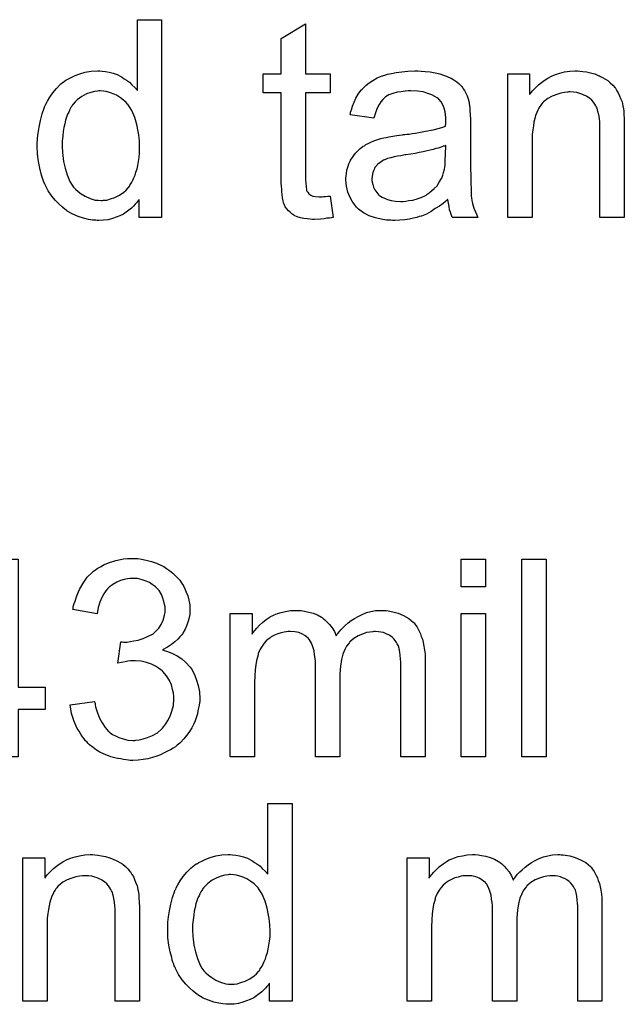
# Model space of a CAD drawing. Extents: x -1.3 to 9.2, y -4.6 to 3.5.
# Tile 125 of 215: x 6.593 to 6.838, y -0.904 to -0.505. Entities that reach past the tile are written whole.
import ezdxf

# ---------------------------------------------------------------- set-up
doc = ezdxf.new("R2010")
doc.units = 0
doc.layers.add('acc-ni-360-23-a_document', color=1, linetype='CONTINUOUS')

msp = doc.modelspace()

# ---------------------------------------------------------------- linework, layer by layer
at = {"layer": 'acc-ni-360-23-a_document', "color": 1}
for points in [[(6.650828, -0.585337), (6.641688, -0.585337), (6.641688, -0.578048), (6.641572, -0.578164), (6.641456, -0.578395), (6.641109, -0.578858), (6.640646, -0.579436), (6.640068, -0.580015), (6.639373, -0.580709), (6.638564, -0.581519), (6.637522, -0.582329), (6.636481, -0.583139), (6.635324, -0.583949), (6.633936, -0.584643), (6.632431, -0.585221), (6.630927, -0.5858), (6.629192, -0.586263), (6.627341, -0.586494), (6.625374, -0.58661), (6.62468, -0.58661), (6.624217, -0.586494), (6.622828, -0.586378), (6.621209, -0.586147), (6.619242, -0.585684), (6.617043, -0.58499), (6.614845, -0.584064), (6.612647, -0.582792), (6.612531, -0.582792), (6.612415, -0.58256), (6.611721, -0.582097), (6.61068, -0.581172), (6.609407, -0.580015), (6.607903, -0.578511), (6.606399, -0.57666), (6.604895, -0.574577), (6.603622, -0.572147), (6.603622, -0.572032), (6.603507, -0.5718), (6.603391, -0.571453), (6.603159, -0.57099), (6.602928, -0.570296), (6.602581, -0.569486), (6.60235, -0.568676), (6.602118, -0.567635), (6.60154, -0.565321), (6.600961, -0.56266), (6.600614, -0.559652), (6.600498, -0.556412), (6.600498, -0.556296), (6.600498, -0.556065), (6.600498, -0.555602), (6.600498, -0.554908), (6.600614, -0.554214), (6.600614, -0.553288), (6.600845, -0.551206), (6.601193, -0.548776), (6.601771, -0.546115), (6.602465, -0.543338), (6.603391, -0.540677), (6.603391, -0.540561), (6.603507, -0.54033), (6.603738, -0.539983), (6.603969, -0.53952), (6.604663, -0.538247), (6.605589, -0.536627), (6.606746, -0.534892), (6.60825, -0.533156), (6.609986, -0.531305), (6.612068, -0.529801), (6.612184, -0.529801), (6.6123, -0.529685), (6.612647, -0.529454), (6.61311, -0.529223), (6.614267, -0.528644), (6.615886, -0.527834), (6.617738, -0.52714), (6.619936, -0.526562), (6.622366, -0.526099), (6.624911, -0.525983), (6.625837, -0.525983), (6.626762, -0.526099), (6.628035, -0.526214), (6.629539, -0.526562), (6.631159, -0.526909), (6.632779, -0.527487), (6.634283, -0.528297), (6.634514, -0.528413), (6.634977, -0.528644), (6.635671, -0.529223), (6.636597, -0.529801), (6.637754, -0.530611), (6.638795, -0.531652), (6.639952, -0.532694), (6.640993, -0.533966), (6.640993, -0.505273), (6.650828, -0.505273), (6.650828, -0.585337)], [(6.709025, -0.527256), (6.718975, -0.527256), (6.718975, -0.534892), (6.709025, -0.534892), (6.709025, -0.569023), (6.709025, -0.569255), (6.709025, -0.569718), (6.709025, -0.570412), (6.709141, -0.571222), (6.709256, -0.573073), (6.709372, -0.573883), (6.709488, -0.574461), (6.709603, -0.574693), (6.70995, -0.575155), (6.710413, -0.575734), (6.711223, -0.576312), (6.711455, -0.576428), (6.712033, -0.57666), (6.713074, -0.576891), (6.714578, -0.577007), (6.715735, -0.577007), (6.716314, -0.576891), (6.717124, -0.576891), (6.71805, -0.576775), (6.718975, -0.57666), (6.720248, -0.585337), (6.720016, -0.585337), (6.719554, -0.585453), (6.718744, -0.585568), (6.717702, -0.585684), (6.716545, -0.585916), (6.715273, -0.586031), (6.712727, -0.586147), (6.711802, -0.586147), (6.710876, -0.586031), (6.709719, -0.585916), (6.708331, -0.5858), (6.706942, -0.585453), (6.70567, -0.585106), (6.704397, -0.584527), (6.704281, -0.584412), (6.703934, -0.58418), (6.703471, -0.583833), (6.702777, -0.583255), (6.702199, -0.582676), (6.701504, -0.581866), (6.70081, -0.581056), (6.700347, -0.580015), (6.700347, -0.579899), (6.700116, -0.579436), (6.7, -0.578626), (6.699769, -0.57747), (6.699538, -0.575965), (6.699422, -0.57504), (6.699422, -0.573999), (6.699306, -0.572726), (6.69919, -0.571453), (6.69919, -0.570065), (6.69919, -0.568445), (6.69919, -0.534892), (6.691901, -0.534892), (6.691901, -0.527256), (6.69919, -0.527256), (6.69919, -0.512909), (6.709025, -0.507008), (6.709025, -0.527256)], [(6.755768, -0.526099), (6.757503, -0.526214), (6.75947, -0.526446), (6.761437, -0.526793), (6.763404, -0.527256), (6.765255, -0.527834), (6.765486, -0.52795), (6.766065, -0.528181), (6.766875, -0.528528), (6.767916, -0.528991), (6.769073, -0.529685), (6.77023, -0.53038), (6.771271, -0.531305), (6.772197, -0.532231), (6.772313, -0.532346), (6.772544, -0.532694), (6.772891, -0.533272), (6.773354, -0.533966), (6.773933, -0.535008), (6.774395, -0.536049), (6.774858, -0.537322), (6.775205, -0.538826), (6.775205, -0.538941), (6.775321, -0.539288), (6.775437, -0.539983), (6.775552, -0.540908), (6.775552, -0.542181), (6.775668, -0.543685), (6.775784, -0.545652), (6.775784, -0.54785), (6.775784, -0.56104), (6.775784, -0.561156), (6.775784, -0.561619), (6.775784, -0.562313), (6.775784, -0.563238), (6.775784, -0.56428), (6.775784, -0.565552), (6.7759, -0.568329), (6.7759, -0.571222), (6.776015, -0.574114), (6.776131, -0.575387), (6.776131, -0.576544), (6.776247, -0.577585), (6.776362, -0.578395), (6.776362, -0.578511), (6.776478, -0.578974), (6.776594, -0.579668), (6.776941, -0.580593), (6.777172, -0.581635), (6.777635, -0.582792), (6.778213, -0.584064), (6.778792, -0.585337), (6.768495, -0.585337), (6.768379, -0.585221), (6.768263, -0.584759), (6.768032, -0.58418), (6.767685, -0.583255), (6.767338, -0.582213), (6.767106, -0.580941), (6.766875, -0.579552), (6.766644, -0.578048), (6.766528, -0.578048), (6.766412, -0.578279), (6.765718, -0.578858), (6.764677, -0.579668), (6.763288, -0.580709), (6.761553, -0.58175), (6.759817, -0.582907), (6.757966, -0.583949), (6.755999, -0.584759), (6.755768, -0.584874), (6.755074, -0.58499), (6.754032, -0.585337), (6.75276, -0.585684), (6.75114, -0.586031), (6.749288, -0.586263), (6.747206, -0.586494), (6.745123, -0.58661), (6.744198, -0.58661), (6.743503, -0.586494), (6.742694, -0.586494), (6.741768, -0.586378), (6.739685, -0.586031), (6.737371, -0.585453), (6.734826, -0.584643), (6.732512, -0.583486), (6.730429, -0.581982), (6.730198, -0.58175), (6.729619, -0.581172), (6.72881, -0.580131), (6.727884, -0.578742), (6.726958, -0.577007), (6.726149, -0.57504), (6.72557, -0.57261), (6.725454, -0.571453), (6.725339, -0.570065), (6.725339, -0.569833), (6.725339, -0.56937), (6.725454, -0.568561), (6.72557, -0.567519), (6.725801, -0.566247), (6.726149, -0.564974), (6.726611, -0.563586), (6.72719, -0.562313), (6.727306, -0.562197), (6.727537, -0.561734), (6.728, -0.56104), (6.728578, -0.56023), (6.729272, -0.559305), (6.730198, -0.558379), (6.731124, -0.557453), (6.732281, -0.556644), (6.732396, -0.556528), (6.732859, -0.556296), (6.733438, -0.555834), (6.734363, -0.555371), (6.735404, -0.554908), (6.736677, -0.55433), (6.73795, -0.553867), (6.739454, -0.553404), (6.73957, -0.553404), (6.740033, -0.553288), (6.740727, -0.553057), (6.741652, -0.552941), (6.742809, -0.55271), (6.744313, -0.552478), (6.746049, -0.552131), (6.748132, -0.5519), (6.748247, -0.5519), (6.74871, -0.551784), (6.749288, -0.551784), (6.750098, -0.551668), (6.751024, -0.551553), (6.752181, -0.551321), (6.753454, -0.551206), (6.754842, -0.550974), (6.757619, -0.550396), (6.760627, -0.549817), (6.763288, -0.549123), (6.764561, -0.548776), (6.765718, -0.548429), (6.765718, -0.548313), (6.765718, -0.548082), (6.765834, -0.547388), (6.765834, -0.546578), (6.765834, -0.546115), (6.765834, -0.545883), (6.765834, -0.545768), (6.765834, -0.545652), (6.765834, -0.544958), (6.765718, -0.543801), (6.765486, -0.542528), (6.765139, -0.54114), (6.764561, -0.539751), (6.763867, -0.538479), (6.762941, -0.537437), (6.762825, -0.537322), (6.762247, -0.536859), (6.761321, -0.536396), (6.760164, -0.535702), (6.758544, -0.535123), (6.756693, -0.534545), (6.754379, -0.534198), (6.751718, -0.534082), (6.750561, -0.534082), (6.749404, -0.534198), (6.747784, -0.534429), (6.746165, -0.53466), (6.744429, -0.535123), (6.742809, -0.535702), (6.741421, -0.536512), (6.741305, -0.536627), (6.740842, -0.536975), (6.740264, -0.537553), (6.73957, -0.538479), (6.738876, -0.539636), (6.738066, -0.54114), (6.737371, -0.542991), (6.736677, -0.545073), (6.727074, -0.543801), (6.727074, -0.543685), (6.72719, -0.543569), (6.72719, -0.543222), (6.727306, -0.54276), (6.727653, -0.541718), (6.728115, -0.540214), (6.728694, -0.53871), (6.729388, -0.53709), (6.730314, -0.53547), (6.731355, -0.533966), (6.731471, -0.533851), (6.731934, -0.533388), (6.732628, -0.532694), (6.733553, -0.531768), (6.734826, -0.530842), (6.73633, -0.529917), (6.738066, -0.528875), (6.740033, -0.528066), (6.740148, -0.528066), (6.740264, -0.52795), (6.740611, -0.527834), (6.741074, -0.527718), (6.742231, -0.527371), (6.743851, -0.527024), (6.745702, -0.526677), (6.748016, -0.52633), (6.750445, -0.526099), (6.753222, -0.525983), (6.754495, -0.525983), (6.755768, -0.526099)], [(6.819981, -0.526099), (6.821254, -0.526214), (6.822758, -0.526446), (6.824378, -0.526793), (6.826113, -0.527256), (6.827733, -0.52795), (6.827965, -0.528066), (6.828427, -0.528297), (6.829237, -0.528644), (6.830163, -0.529223), (6.83132, -0.529917), (6.832361, -0.530842), (6.833402, -0.531768), (6.834328, -0.532925), (6.834444, -0.533041), (6.834675, -0.533504), (6.835022, -0.534082), (6.835601, -0.534892), (6.836064, -0.536049), (6.836526, -0.537206), (6.837105, -0.538594), (6.837452, -0.540098), (6.837452, -0.540214), (6.837568, -0.540677), (6.837683, -0.541371), (6.837799, -0.542297), (6.837799, -0.543685), (6.837915, -0.545305), (6.83803, -0.547272), (6.83803, -0.549702), (6.83803, -0.585337), (6.828196, -0.585337), (6.828196, -0.550164), (6.828196, -0.550049), (6.828196, -0.549933), (6.828196, -0.549123), (6.828196, -0.548082), (6.82808, -0.546809), (6.827965, -0.545305), (6.827733, -0.543801), (6.827386, -0.542412), (6.827039, -0.54114), (6.827039, -0.541024), (6.826807, -0.540677), (6.82646, -0.540098), (6.826113, -0.539404), (6.825535, -0.53871), (6.824841, -0.5379), (6.823915, -0.53709), (6.822874, -0.536396), (6.822758, -0.53628), (6.822411, -0.536049), (6.821717, -0.535817), (6.820907, -0.53547), (6.819981, -0.535123), (6.818824, -0.534776), (6.817436, -0.53466), (6.816047, -0.534545), (6.815469, -0.534545), (6.815006, -0.53466), (6.813849, -0.534776), (6.812345, -0.535008), (6.810725, -0.535586), (6.808874, -0.53628), (6.807023, -0.537206), (6.805287, -0.538594), (6.805056, -0.538826), (6.804593, -0.539404), (6.804246, -0.539867), (6.803899, -0.540446), (6.803436, -0.54114), (6.803089, -0.54195), (6.802626, -0.542875), (6.802163, -0.544032), (6.801816, -0.545305), (6.801469, -0.546693), (6.801238, -0.548197), (6.801006, -0.549817), (6.800775, -0.551784), (6.800775, -0.553751), (6.800775, -0.585337), (6.79094, -0.585337), (6.79094, -0.527256), (6.799734, -0.527256), (6.799734, -0.535586), (6.799849, -0.53547), (6.800081, -0.535123), (6.800428, -0.53466), (6.800891, -0.534082), (6.801585, -0.533388), (6.802395, -0.532578), (6.80332, -0.531652), (6.804477, -0.530727), (6.805634, -0.529917), (6.807023, -0.528991), (6.808527, -0.528181), (6.810147, -0.527487), (6.811998, -0.526909), (6.813849, -0.526446), (6.815932, -0.526099), (6.81813, -0.525983), (6.819056, -0.525983), (6.819981, -0.526099)], [(6.625952, -0.534082), (6.625374, -0.534082), (6.624911, -0.534198), (6.623638, -0.534313), (6.622134, -0.534776), (6.620399, -0.535355), (6.618547, -0.536396), (6.616696, -0.537669), (6.615771, -0.538594), (6.614961, -0.53952), (6.614961, -0.539636), (6.614729, -0.539751), (6.614614, -0.540098), (6.614267, -0.540561), (6.613919, -0.54114), (6.613572, -0.541834), (6.613225, -0.542644), (6.612762, -0.543569), (6.6123, -0.544726), (6.611953, -0.545999), (6.611605, -0.547388), (6.611258, -0.548892), (6.611027, -0.550511), (6.610796, -0.552363), (6.610564, -0.55433), (6.610564, -0.556412), (6.610564, -0.556528), (6.610564, -0.556875), (6.610564, -0.557453), (6.61068, -0.558263), (6.61068, -0.559189), (6.610796, -0.56023), (6.611143, -0.56266), (6.611721, -0.565321), (6.612531, -0.568098), (6.613688, -0.570759), (6.614382, -0.571916), (6.615192, -0.573073), (6.615308, -0.573073), (6.615424, -0.573304), (6.616002, -0.573883), (6.617043, -0.574808), (6.618316, -0.575734), (6.619936, -0.576775), (6.621903, -0.577701), (6.623985, -0.578279), (6.625142, -0.578395), (6.626299, -0.578511), (6.626878, -0.578511), (6.627341, -0.578395), (6.628613, -0.578279), (6.630118, -0.577817), (6.631853, -0.577238), (6.633704, -0.576312), (6.635555, -0.57504), (6.636481, -0.57423), (6.637291, -0.573304), (6.637291, -0.573189), (6.637522, -0.573073), (6.637754, -0.572726), (6.637985, -0.572263), (6.638332, -0.571684), (6.638795, -0.571106), (6.639142, -0.57018), (6.639605, -0.569255), (6.640068, -0.568213), (6.640415, -0.567057), (6.640878, -0.565668), (6.641225, -0.56428), (6.641456, -0.56266), (6.641688, -0.56104), (6.641919, -0.559189), (6.641919, -0.557222), (6.641919, -0.557106), (6.641919, -0.556644), (6.641919, -0.556065), (6.641803, -0.555255), (6.641803, -0.55433), (6.641688, -0.553173), (6.641572, -0.5519), (6.64134, -0.550511), (6.640762, -0.547735), (6.639952, -0.544842), (6.638795, -0.542065), (6.638101, -0.540908), (6.637291, -0.539751), (6.637291, -0.539636), (6.63706, -0.53952), (6.636481, -0.538826), (6.63544, -0.5379), (6.634167, -0.536859), (6.632547, -0.535817), (6.63058, -0.535008), (6.628382, -0.534313), (6.627225, -0.534198), (6.625952, -0.534082)], [(6.765834, -0.556181), (6.765718, -0.556181), (6.765602, -0.556296), (6.765255, -0.556412), (6.764792, -0.556528), (6.764214, -0.556759), (6.76352, -0.556991), (6.76271, -0.557222), (6.761784, -0.557453), (6.760743, -0.557801), (6.75947, -0.558032), (6.758197, -0.558379), (6.756693, -0.558726), (6.755074, -0.559073), (6.753454, -0.55942), (6.751602, -0.559652), (6.749636, -0.559999), (6.749404, -0.559999), (6.74871, -0.560115), (6.747553, -0.560346), (6.74628, -0.560577), (6.744892, -0.560809), (6.743503, -0.561156), (6.742231, -0.561503), (6.741074, -0.561966), (6.740958, -0.561966), (6.740611, -0.562197), (6.740148, -0.562428), (6.739685, -0.562776), (6.738297, -0.563701), (6.73714, -0.56509), (6.73714, -0.565205), (6.736909, -0.565437), (6.736793, -0.565899), (6.736561, -0.566478), (6.73633, -0.567172), (6.736099, -0.567866), (6.735983, -0.568792), (6.735867, -0.569718), (6.735867, -0.569833), (6.735867, -0.570412), (6.735983, -0.571106), (6.736214, -0.572032), (6.736561, -0.573073), (6.73714, -0.574114), (6.737834, -0.575271), (6.73876, -0.576312), (6.738876, -0.576428), (6.739338, -0.57666), (6.740033, -0.577122), (6.740958, -0.577585), (6.742231, -0.578048), (6.743735, -0.578511), (6.74547, -0.578742), (6.747553, -0.578858), (6.748479, -0.578858), (6.749636, -0.578742), (6.750908, -0.578511), (6.752528, -0.578279), (6.754148, -0.577817), (6.755883, -0.577238), (6.757619, -0.576428), (6.75785, -0.576312), (6.758313, -0.575965), (6.759123, -0.575387), (6.760049, -0.574577), (6.76109, -0.573651), (6.762247, -0.572494), (6.763172, -0.571106), (6.764098, -0.569602), (6.764214, -0.569486), (6.764329, -0.569023), (6.764561, -0.568213), (6.764908, -0.567172), (6.765255, -0.565784), (6.765486, -0.564164), (6.765602, -0.562197), (6.765718, -0.559883), (6.765834, -0.556181)], [(6.592746, -0.775525), (6.603622, -0.775525), (6.603622, -0.784549), (6.592746, -0.784549), (6.592746, -0.803756), (6.582912, -0.803756), (6.582912, -0.784549), (6.548086, -0.784549), (6.548086, -0.775525), (6.584763, -0.723691), (6.592746, -0.723691), (6.592746, -0.775525)], [(6.641225, -0.72346), (6.642729, -0.723691), (6.64458, -0.724038), (6.646663, -0.724617), (6.648745, -0.725311), (6.650828, -0.726237), (6.650944, -0.726237), (6.651059, -0.726352), (6.651753, -0.726699), (6.652795, -0.727394), (6.653952, -0.728203), (6.65534, -0.729361), (6.656729, -0.730633), (6.658117, -0.732137), (6.659274, -0.733873), (6.65939, -0.734104), (6.659737, -0.734683), (6.660199, -0.735724), (6.660778, -0.736997), (6.661356, -0.738501), (6.661819, -0.740236), (6.662166, -0.742203), (6.662282, -0.74417), (6.662282, -0.744402), (6.662282, -0.745096), (6.662166, -0.746021), (6.661935, -0.747294), (6.661588, -0.748798), (6.661009, -0.750418), (6.660315, -0.752038), (6.65939, -0.753658), (6.659274, -0.753889), (6.658927, -0.754352), (6.658233, -0.755162), (6.657307, -0.756087), (6.65615, -0.757129), (6.654762, -0.758285), (6.653142, -0.759327), (6.651175, -0.760368), (6.651291, -0.760368), (6.651522, -0.760484), (6.651869, -0.7606), (6.652332, -0.760715), (6.653605, -0.761178), (6.655224, -0.761872), (6.657076, -0.762798), (6.658927, -0.763955), (6.660662, -0.765459), (6.662282, -0.767194), (6.662398, -0.767426), (6.662861, -0.76812), (6.663555, -0.769277), (6.664249, -0.770781), (6.664943, -0.772632), (6.665637, -0.774831), (6.6661, -0.777376), (6.666216, -0.780153), (6.666216, -0.780269), (6.666216, -0.780616), (6.666216, -0.781194), (6.6661, -0.781888), (6.665984, -0.782814), (6.665753, -0.783855), (6.665522, -0.785012), (6.66529, -0.786285), (6.664365, -0.789062), (6.663671, -0.790566), (6.662976, -0.791954), (6.662051, -0.793458), (6.661009, -0.794962), (6.659852, -0.796466), (6.658464, -0.797855), (6.658348, -0.797971), (6.658117, -0.798202), (6.657654, -0.798549), (6.657076, -0.799012), (6.656381, -0.79959), (6.655456, -0.800169), (6.654414, -0.800863), (6.653142, -0.801442), (6.651869, -0.802136), (6.650365, -0.80283), (6.648861, -0.803409), (6.647125, -0.803987), (6.645274, -0.80445), (6.643307, -0.804797), (6.64134, -0.805028), (6.639142, -0.805144), (6.638101, -0.805144), (6.637407, -0.805028), (6.636481, -0.804913), (6.63544, -0.804797), (6.634283, -0.804566), (6.63301, -0.804334), (6.630233, -0.80364), (6.627341, -0.802483), (6.625837, -0.801789), (6.624448, -0.800979), (6.62306, -0.799938), (6.621671, -0.798896), (6.621556, -0.79878), (6.621324, -0.798549), (6.620977, -0.798202), (6.62063, -0.797739), (6.620052, -0.797161), (6.619473, -0.796351), (6.618779, -0.795541), (6.618085, -0.7945), (6.617391, -0.793343), (6.616696, -0.792186), (6.615424, -0.789409), (6.614382, -0.786169), (6.614035, -0.784434), (6.613804, -0.782582), (6.623638, -0.78131), (6.623638, -0.781426), (6.623754, -0.781657), (6.62387, -0.78212), (6.623985, -0.782698), (6.624101, -0.783392), (6.624333, -0.784202), (6.624911, -0.785938), (6.625721, -0.78802), (6.626762, -0.789987), (6.627919, -0.791838), (6.629308, -0.793458), (6.629539, -0.793574), (6.630002, -0.794037), (6.630927, -0.794615), (6.632084, -0.795194), (6.633473, -0.795888), (6.635208, -0.796466), (6.637175, -0.796929), (6.639258, -0.797045), (6.639952, -0.797045), (6.640415, -0.796929), (6.641688, -0.796814), (6.643307, -0.796466), (6.645158, -0.795888), (6.647125, -0.795078), (6.649092, -0.793921), (6.650944, -0.792301), (6.651175, -0.79207), (6.651753, -0.791376), (6.652448, -0.790334), (6.653373, -0.788946), (6.654299, -0.787211), (6.654993, -0.785244), (6.655572, -0.78293), (6.655803, -0.780384), (6.655803, -0.780269), (6.655803, -0.780037), (6.655803, -0.77969), (6.655687, -0.779227), (6.655572, -0.777955), (6.655224, -0.77645), (6.654762, -0.774599), (6.653952, -0.772748), (6.652795, -0.770897), (6.651291, -0.769161), (6.651059, -0.76893), (6.650481, -0.768467), (6.649555, -0.767773), (6.648282, -0.766963), (6.646663, -0.766153), (6.644696, -0.765459), (6.642497, -0.764996), (6.640068, -0.764765), (6.639026, -0.764765), (6.638217, -0.76488), (6.637175, -0.764996), (6.636018, -0.765227), (6.63463, -0.765459), (6.633126, -0.765806), (6.634283, -0.757129), (6.634861, -0.757129), (6.635324, -0.757244), (6.636828, -0.757244), (6.638101, -0.757013), (6.639605, -0.756781), (6.64134, -0.756434), (6.643307, -0.755856), (6.645158, -0.755046), (6.647125, -0.754005), (6.647241, -0.754005), (6.647357, -0.753889), (6.647935, -0.753426), (6.648745, -0.752616), (6.649671, -0.751575), (6.650596, -0.750071), (6.651406, -0.748335), (6.651985, -0.746368), (6.652216, -0.745211), (6.652216, -0.743939), (6.652216, -0.743823), (6.652216, -0.743707), (6.652216, -0.743013), (6.651985, -0.742087), (6.651753, -0.740815), (6.651291, -0.739426), (6.650712, -0.737922), (6.649787, -0.736418), (6.648514, -0.73503), (6.648398, -0.734914), (6.64782, -0.734451), (6.64701, -0.733873), (6.645968, -0.733179), (6.64458, -0.7326), (6.64296, -0.732022), (6.641109, -0.731559), (6.639026, -0.731443), (6.638101, -0.731443), (6.63706, -0.731674), (6.635671, -0.731906), (6.634167, -0.732369), (6.632663, -0.732947), (6.631043, -0.733873), (6.629539, -0.73503), (6.629423, -0.735145), (6.628961, -0.735724), (6.628266, -0.736534), (6.627456, -0.737691), (6.626646, -0.739195), (6.625837, -0.741046), (6.625142, -0.743245), (6.62468, -0.74579), (6.614845, -0.744054), (6.614845, -0.743939), (6.614961, -0.743592), (6.615077, -0.743129), (6.615192, -0.742435), (6.615424, -0.741625), (6.615771, -0.740699), (6.616465, -0.738501), (6.617622, -0.735955), (6.61901, -0.73341), (6.620746, -0.73098), (6.622944, -0.728782), (6.62306, -0.728666), (6.623291, -0.728551), (6.623638, -0.728319), (6.624101, -0.727972), (6.62468, -0.727509), (6.625489, -0.727047), (6.626299, -0.726584), (6.627341, -0.726005), (6.629655, -0.72508), (6.632316, -0.724154), (6.63544, -0.723576), (6.63706, -0.723344), (6.639952, -0.723344), (6.641225, -0.72346)], [(6.7818, -0.734914), (6.771966, -0.734914), (6.771966, -0.723691), (6.7818, -0.723691), (6.7818, -0.734914)], [(6.806444, -0.803756), (6.79661, -0.803756), (6.79661, -0.723691), (6.806444, -0.723691), (6.806444, -0.803756)], [(6.740842, -0.744517), (6.741652, -0.744517), (6.742462, -0.744633), (6.744429, -0.74498), (6.746512, -0.745558), (6.74871, -0.746484), (6.750908, -0.747641), (6.75276, -0.749261), (6.752991, -0.749492), (6.753454, -0.750187), (6.754264, -0.751228), (6.754611, -0.752038), (6.755074, -0.752848), (6.755536, -0.753889), (6.755883, -0.75493), (6.756346, -0.756087), (6.756693, -0.757476), (6.756925, -0.758864), (6.757156, -0.760484), (6.757387, -0.762104), (6.757387, -0.763955), (6.757387, -0.803756), (6.747553, -0.803756), (6.747553, -0.76731), (6.747553, -0.767194), (6.747553, -0.767079), (6.747553, -0.766385), (6.747553, -0.765343), (6.747437, -0.764071), (6.747322, -0.762682), (6.747206, -0.761294), (6.746975, -0.759905), (6.746627, -0.758864), (6.746627, -0.758748), (6.746396, -0.758401), (6.746165, -0.757938), (6.745818, -0.75736), (6.745355, -0.756666), (6.744776, -0.755971), (6.744082, -0.755277), (6.743156, -0.754583), (6.743041, -0.754467), (6.742694, -0.754352), (6.742231, -0.75412), (6.741421, -0.753773), (6.740611, -0.753426), (6.73957, -0.753195), (6.738528, -0.753079), (6.737256, -0.752963), (6.736677, -0.752963), (6.736214, -0.753079), (6.735057, -0.753195), (6.733669, -0.753426), (6.732049, -0.754005), (6.730314, -0.754699), (6.728578, -0.75574), (6.726958, -0.757129), (6.726843, -0.75736), (6.72638, -0.757938), (6.725686, -0.758864), (6.724992, -0.760252), (6.724182, -0.762104), (6.723603, -0.764302), (6.72314, -0.766963), (6.722909, -0.770087), (6.722909, -0.803756), (6.713074, -0.803756), (6.713074, -0.766153), (6.713074, -0.766037), (6.713074, -0.765806), (6.713074, -0.765575), (6.713074, -0.765112), (6.712959, -0.763839), (6.712727, -0.762451), (6.712496, -0.760831), (6.712033, -0.759211), (6.711455, -0.757707), (6.710645, -0.756319), (6.710529, -0.756203), (6.710182, -0.75574), (6.709603, -0.755277), (6.708793, -0.754583), (6.707752, -0.754005), (6.706364, -0.753426), (6.704744, -0.753079), (6.702777, -0.752963), (6.702083, -0.752963), (6.701273, -0.753079), (6.700347, -0.753195), (6.69919, -0.753542), (6.697802, -0.753889), (6.696529, -0.754467), (6.695141, -0.755162), (6.695025, -0.755277), (6.694562, -0.755624), (6.693984, -0.756087), (6.693174, -0.756781), (6.692364, -0.757707), (6.691554, -0.758864), (6.690744, -0.760137), (6.69005, -0.761641), (6.689934, -0.761872), (6.689819, -0.762451), (6.689587, -0.763376), (6.68924, -0.764649), (6.688893, -0.766385), (6.688662, -0.768467), (6.688546, -0.770897), (6.68843, -0.773674), (6.68843, -0.803756), (6.678596, -0.803756), (6.678596, -0.745674), (6.687389, -0.745674), (6.687389, -0.754005), (6.687505, -0.753773), (6.687852, -0.75331), (6.688546, -0.7525), (6.689356, -0.751575), (6.690397, -0.750418), (6.69167, -0.749261), (6.693058, -0.748104), (6.694678, -0.747063), (6.694909, -0.746947), (6.695488, -0.7466), (6.696414, -0.746253), (6.697686, -0.745674), (6.69919, -0.745211), (6.700926, -0.744864), (6.702893, -0.744517), (6.704975, -0.744402), (6.706017, -0.744402), (6.707289, -0.744517), (6.708678, -0.744749), (6.710413, -0.745096), (6.712149, -0.745558), (6.713884, -0.746253), (6.715504, -0.747178), (6.715735, -0.747294), (6.716198, -0.747641), (6.716892, -0.74822), (6.717818, -0.749145), (6.718744, -0.750187), (6.719785, -0.751459), (6.720711, -0.752963), (6.721405, -0.754699), (6.72152, -0.754583), (6.721752, -0.754236), (6.722099, -0.753773), (6.722677, -0.753079), (6.723372, -0.752269), (6.724182, -0.751459), (6.725107, -0.750534), (6.726264, -0.749492), (6.727537, -0.748567), (6.72881, -0.747641), (6.730314, -0.746831), (6.731934, -0.746021), (6.733669, -0.745327), (6.73552, -0.744864), (6.737371, -0.744517), (6.739454, -0.744402), (6.740264, -0.744402), (6.740842, -0.744517)], [(6.7818, -0.803756), (6.771966, -0.803756), (6.771966, -0.745674), (6.7818, -0.745674), (6.7818, -0.803756)], [(6.703587, -0.90261), (6.694447, -0.90261), (6.694447, -0.895321), (6.694331, -0.895436), (6.694215, -0.895668), (6.693868, -0.89613), (6.693405, -0.896709), (6.692827, -0.897288), (6.692133, -0.897982), (6.691323, -0.898792), (6.690282, -0.899601), (6.68924, -0.900411), (6.688083, -0.901221), (6.686695, -0.901915), (6.685191, -0.902494), (6.683687, -0.903072), (6.681951, -0.903535), (6.6801, -0.903767), (6.678133, -0.903882), (6.677439, -0.903882), (6.676976, -0.903767), (6.675588, -0.903651), (6.673968, -0.90342), (6.672001, -0.902957), (6.669803, -0.902263), (6.667604, -0.901337), (6.665406, -0.900064), (6.66529, -0.900064), (6.665175, -0.899833), (6.66448, -0.89937), (6.663439, -0.898444), (6.662166, -0.897288), (6.660662, -0.895783), (6.659158, -0.893932), (6.657654, -0.89185), (6.656381, -0.88942), (6.656381, -0.889304), (6.656266, -0.889073), (6.65615, -0.888726), (6.655919, -0.888263), (6.655687, -0.887569), (6.65534, -0.886759), (6.655109, -0.885949), (6.654877, -0.884908), (6.654299, -0.882594), (6.65372, -0.879933), (6.653373, -0.876924), (6.653257, -0.873685), (6.653257, -0.873569), (6.653257, -0.873338), (6.653257, -0.872875), (6.653257, -0.872181), (6.653373, -0.871486), (6.653373, -0.870561), (6.653605, -0.868478), (6.653952, -0.866048), (6.65453, -0.863387), (6.655224, -0.860611), (6.65615, -0.857949), (6.65615, -0.857834), (6.656266, -0.857602), (6.656497, -0.857255), (6.656729, -0.856793), (6.657423, -0.85552), (6.658348, -0.8539), (6.659505, -0.852164), (6.661009, -0.850429), (6.662745, -0.848578), (6.664828, -0.847074), (6.664943, -0.847074), (6.665059, -0.846958), (6.665406, -0.846727), (6.665869, -0.846495), (6.667026, -0.845917), (6.668646, -0.845107), (6.670497, -0.844413), (6.672695, -0.843834), (6.675125, -0.843371), (6.67767, -0.843256), (6.678596, -0.843256), (6.679521, -0.843371), (6.680794, -0.843487), (6.682298, -0.843834), (6.683918, -0.844181), (6.685538, -0.84476), (6.687042, -0.84557), (6.687273, -0.845685), (6.687736, -0.845917), (6.68843, -0.846495), (6.689356, -0.847074), (6.690513, -0.847884), (6.691554, -0.848925), (6.692711, -0.849966), (6.693752, -0.851239), (6.693752, -0.822545), (6.703587, -0.822545), (6.703587, -0.90261)], [(6.623754, -0.843371), (6.625027, -0.843487), (6.626531, -0.843718), (6.628151, -0.844066), (6.629886, -0.844528), (6.631506, -0.845222), (6.631737, -0.845338), (6.6322, -0.84557), (6.63301, -0.845917), (6.633936, -0.846495), (6.635093, -0.847189), (6.636134, -0.848115), (6.637175, -0.849041), (6.638101, -0.850198), (6.638217, -0.850313), (6.638448, -0.850776), (6.638795, -0.851355), (6.639373, -0.852164), (6.639836, -0.853322), (6.640299, -0.854479), (6.640878, -0.855867), (6.641225, -0.857371), (6.641225, -0.857487), (6.64134, -0.857949), (6.641456, -0.858644), (6.641572, -0.859569), (6.641572, -0.860958), (6.641688, -0.862577), (6.641803, -0.864544), (6.641803, -0.866974), (6.641803, -0.90261), (6.631969, -0.90261), (6.631969, -0.867437), (6.631969, -0.867321), (6.631969, -0.867206), (6.631969, -0.866396), (6.631969, -0.865354), (6.631853, -0.864082), (6.631737, -0.862577), (6.631506, -0.861073), (6.631159, -0.859685), (6.630812, -0.858412), (6.630812, -0.858297), (6.63058, -0.857949), (6.630233, -0.857371), (6.629886, -0.856677), (6.629308, -0.855983), (6.628613, -0.855173), (6.627688, -0.854363), (6.626646, -0.853669), (6.626531, -0.853553), (6.626184, -0.853322), (6.625489, -0.85309), (6.62468, -0.852743), (6.623754, -0.852396), (6.622597, -0.852049), (6.621209, -0.851933), (6.61982, -0.851817), (6.619242, -0.851817), (6.618779, -0.851933), (6.617622, -0.852049), (6.616118, -0.85228), (6.614498, -0.852859), (6.612647, -0.853553), (6.610796, -0.854479), (6.60906, -0.855867), (6.608829, -0.856098), (6.608366, -0.856677), (6.608019, -0.85714), (6.607672, -0.857718), (6.607209, -0.858412), (6.606862, -0.859222), (6.606399, -0.860148), (6.605936, -0.861305), (6.605589, -0.862577), (6.605242, -0.863966), (6.605011, -0.86547), (6.604779, -0.86709), (6.604548, -0.869057), (6.604548, -0.871024), (6.604548, -0.90261), (6.594713, -0.90261), (6.594713, -0.844528), (6.603507, -0.844528), (6.603507, -0.852859), (6.603622, -0.852743), (6.603854, -0.852396), (6.604201, -0.851933), (6.604663, -0.851355), (6.605358, -0.85066), (6.606168, -0.849851), (6.607093, -0.848925), (6.60825, -0.847999), (6.609407, -0.847189), (6.610796, -0.846264), (6.6123, -0.845454), (6.613919, -0.84476), (6.615771, -0.844181), (6.617622, -0.843718), (6.619704, -0.843371), (6.621903, -0.843256), (6.622828, -0.843256), (6.623754, -0.843371)], [(6.812461, -0.843371), (6.813271, -0.843371), (6.814081, -0.843487), (6.816047, -0.843834), (6.81813, -0.844413), (6.820328, -0.845338), (6.822527, -0.846495), (6.824378, -0.848115), (6.824609, -0.848346), (6.825072, -0.849041), (6.825882, -0.850082), (6.826229, -0.850892), (6.826692, -0.851702), (6.827155, -0.852743), (6.827502, -0.853784), (6.827965, -0.854941), (6.828312, -0.85633), (6.828543, -0.857718), (6.828774, -0.859338), (6.829006, -0.860958), (6.829006, -0.862809), (6.829006, -0.90261), (6.819171, -0.90261), (6.819171, -0.866164), (6.819171, -0.866048), (6.819171, -0.865933), (6.819171, -0.865239), (6.819171, -0.864197), (6.819056, -0.862925), (6.81894, -0.861536), (6.818824, -0.860148), (6.818593, -0.858759), (6.818246, -0.857718), (6.818246, -0.857602), (6.818014, -0.857255), (6.817783, -0.856793), (6.817436, -0.856214), (6.816973, -0.85552), (6.816395, -0.854826), (6.8157, -0.854131), (6.814775, -0.853437), (6.814659, -0.853322), (6.814312, -0.853206), (6.813849, -0.852974), (6.813039, -0.852627), (6.812229, -0.85228), (6.811188, -0.852049), (6.810147, -0.851933), (6.808874, -0.851817), (6.808296, -0.851817), (6.807833, -0.851933), (6.806676, -0.852049), (6.805287, -0.85228), (6.803667, -0.852859), (6.801932, -0.853553), (6.800197, -0.854594), (6.798577, -0.855983), (6.798461, -0.856214), (6.797998, -0.856793), (6.797304, -0.857718), (6.79661, -0.859106), (6.7958, -0.860958), (6.795221, -0.863156), (6.794759, -0.865817), (6.794527, -0.868941), (6.794527, -0.90261), (6.784693, -0.90261), (6.784693, -0.865007), (6.784693, -0.864891), (6.784693, -0.86466), (6.784693, -0.864429), (6.784693, -0.863966), (6.784577, -0.862693), (6.784346, -0.861305), (6.784114, -0.859685), (6.783651, -0.858065), (6.783073, -0.856561), (6.782263, -0.855173), (6.782147, -0.855057), (6.7818, -0.854594), (6.781222, -0.854131), (6.780412, -0.853437), (6.77937, -0.852859), (6.777982, -0.85228), (6.776362, -0.851933), (6.774395, -0.851817), (6.773701, -0.851817), (6.772891, -0.851933), (6.771966, -0.852049), (6.770809, -0.852396), (6.76942, -0.852743), (6.768148, -0.853322), (6.766759, -0.854016), (6.766644, -0.854131), (6.766181, -0.854479), (6.765602, -0.854941), (6.764792, -0.855635), (6.763982, -0.856561), (6.763172, -0.857718), (6.762363, -0.858991), (6.761668, -0.860495), (6.761553, -0.860726), (6.761437, -0.861305), (6.761206, -0.86223), (6.760859, -0.863503), (6.760511, -0.865239), (6.76028, -0.867321), (6.760164, -0.869751), (6.760049, -0.872528), (6.760049, -0.90261), (6.750214, -0.90261), (6.750214, -0.844528), (6.759007, -0.844528), (6.759007, -0.852859), (6.759123, -0.852627), (6.75947, -0.852164), (6.760164, -0.851355), (6.760974, -0.850429), (6.762016, -0.849272), (6.763288, -0.848115), (6.764677, -0.846958), (6.766296, -0.845917), (6.766528, -0.845801), (6.767106, -0.845454), (6.768032, -0.845107), (6.769305, -0.844528), (6.770809, -0.844066), (6.772544, -0.843718), (6.774511, -0.843371), (6.776594, -0.843256), (6.777635, -0.843256), (6.778908, -0.843371), (6.780296, -0.843603), (6.782032, -0.84395), (6.783767, -0.844413), (6.785503, -0.845107), (6.787122, -0.846032), (6.787354, -0.846148), (6.787817, -0.846495), (6.788511, -0.847074), (6.789436, -0.847999), (6.790362, -0.849041), (6.791403, -0.850313), (6.792329, -0.851817), (6.793023, -0.853553), (6.793139, -0.853437), (6.79337, -0.85309), (6.793717, -0.852627), (6.794296, -0.851933), (6.79499, -0.851123), (6.7958, -0.850313), (6.796725, -0.849388), (6.797882, -0.848346), (6.799155, -0.847421), (6.800428, -0.846495), (6.801932, -0.845685), (6.803552, -0.844875), (6.805287, -0.844181), (6.807139, -0.843718), (6.80899, -0.843371), (6.811072, -0.843256), (6.811882, -0.843256), (6.812461, -0.843371)], [(6.678712, -0.851355), (6.678133, -0.851355), (6.67767, -0.85147), (6.676398, -0.851586), (6.674893, -0.852049), (6.673158, -0.852627), (6.671307, -0.853669), (6.669456, -0.854941), (6.66853, -0.855867), (6.66772, -0.856793), (6.66772, -0.856908), (6.667489, -0.857024), (6.667373, -0.857371), (6.667026, -0.857834), (6.666679, -0.858412), (6.666332, -0.859106), (6.665984, -0.859916), (6.665522, -0.860842), (6.665059, -0.861999), (6.664712, -0.863272), (6.664365, -0.86466), (6.664018, -0.866164), (6.663786, -0.867784), (6.663555, -0.869635), (6.663323, -0.871602), (6.663323, -0.873685), (6.663323, -0.8738), (6.663323, -0.874148), (6.663323, -0.874726), (6.663439, -0.875536), (6.663439, -0.876462), (6.663555, -0.877503), (6.663902, -0.879933), (6.66448, -0.882594), (6.66529, -0.88537), (6.666447, -0.888032), (6.667141, -0.889188), (6.667951, -0.890346), (6.668067, -0.890346), (6.668183, -0.890577), (6.668761, -0.891155), (6.669803, -0.892081), (6.671075, -0.893007), (6.672695, -0.894048), (6.674662, -0.894973), (6.676745, -0.895552), (6.677902, -0.895668), (6.679059, -0.895783), (6.679637, -0.895783), (6.6801, -0.895668), (6.681373, -0.895552), (6.682877, -0.895089), (6.684612, -0.894511), (6.686463, -0.893585), (6.688315, -0.892312), (6.68924, -0.891503), (6.69005, -0.890577), (6.69005, -0.890461), (6.690282, -0.890346), (6.690513, -0.889998), (6.690744, -0.889536), (6.691091, -0.888957), (6.691554, -0.888379), (6.691901, -0.887453), (6.692364, -0.886527), (6.692827, -0.885486), (6.693174, -0.884329), (6.693637, -0.882941), (6.693984, -0.881552), (6.694215, -0.879933), (6.694447, -0.878313), (6.694678, -0.876462), (6.694678, -0.874495), (6.694678, -0.874379), (6.694678, -0.873916), (6.694678, -0.873338), (6.694562, -0.872528), (6.694562, -0.871602), (6.694447, -0.870445), (6.694331, -0.869172), (6.6941, -0.867784), (6.693521, -0.865007), (6.692711, -0.862115), (6.691554, -0.859338), (6.69086, -0.858181), (6.69005, -0.857024), (6.69005, -0.856908), (6.689819, -0.856793), (6.68924, -0.856098), (6.688199, -0.855173), (6.686926, -0.854131), (6.685306, -0.85309), (6.68334, -0.85228), (6.681141, -0.851586), (6.679984, -0.85147), (6.678712, -0.851355)]]:
    msp.add_lwpolyline(points, dxfattribs=at)

doc.saveas('drawing.dxf')
